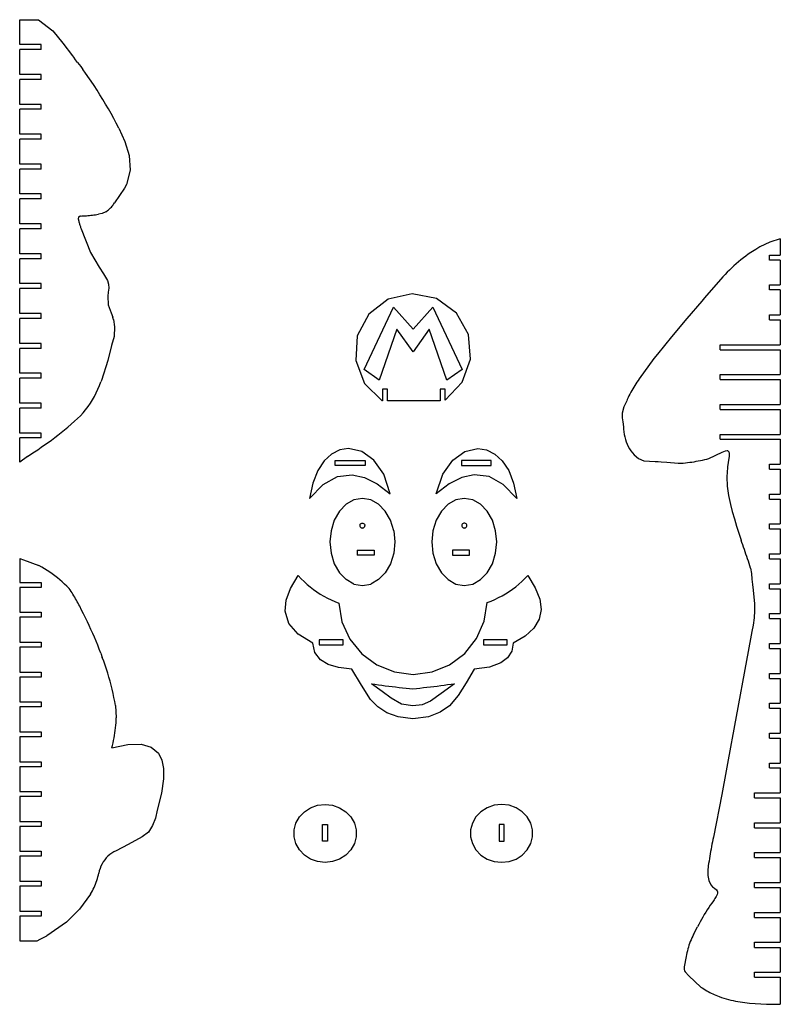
# Model space of a CAD drawing. Extents: x -170 to 170, y -270 to 270.
# Tile 7 of 31: x -122 to -65, y -154 to -80. Entities that reach past the tile are written whole.
import ezdxf

# ---------------------------------------------------------------- set-up
doc = ezdxf.new("R2010")
doc.units = 0
doc.header["$MEASUREMENT"] = 0
doc.layers.get('0').update_dxf_attribs({"linetype": 'CONTINUOUS'})

msp = doc.modelspace()

# ---------------------------------------------------------------- linework, layer by layer
for p, q in [((-122.346, -79.564), (-120.941, -79.564)), ((-122.346, -81.439), (-122.346, -79.564)), ((-120.941, -79.564), (-119.858, -80.413)), ((-119.858, -80.413), (-119.087, -81.322)), ((-120.725, -81.439), (-122.346, -81.439)), ((-120.725, -81.814), (-120.725, -81.439)), ((-119.087, -81.322), (-118.366, -82.274)), ((-122.346, -83.689), (-122.346, -81.814)), ((-120.725, -81.814), (-122.346, -81.814)), ((-118.366, -82.274), (-118.212, -82.479)), ((-117.981, -82.788), (-118.212, -82.479)), ((-117.981, -82.788), (-117.75, -83.097)), ((-120.725, -83.689), (-122.346, -83.689)), ((-120.725, -84.064), (-120.725, -83.689)), ((-117.75, -83.097), (-117.597, -83.304)), ((-117.444, -83.51), (-117.597, -83.304)), ((-117.208, -83.847), (-117.444, -83.51)), ((-120.725, -84.064), (-122.346, -84.064)), ((-122.346, -85.939), (-122.346, -84.064)), ((-116.976, -84.186), (-117.208, -83.847)), ((-116.748, -84.528), (-116.976, -84.186)), ((-116.524, -84.873), (-116.748, -84.528)), ((-116.305, -85.221), (-116.524, -84.873)), ((-116.089, -85.57), (-116.305, -85.221)), ((-120.725, -85.939), (-122.346, -85.939)), ((-120.725, -86.314), (-120.725, -85.939)), ((-115.878, -85.923), (-116.089, -85.57)), ((-115.67, -86.278), (-115.878, -85.923)), ((-122.346, -88.189), (-122.346, -86.314)), ((-120.725, -86.314), (-122.346, -86.314)), ((-115.467, -86.635), (-115.67, -86.278)), ((-115.269, -86.995), (-115.467, -86.635)), ((-115.074, -87.357), (-115.269, -86.995)), ((-114.883, -87.721), (-115.074, -87.357)), ((-120.725, -88.189), (-122.346, -88.189)), ((-120.725, -88.564), (-120.725, -88.189)), ((-114.883, -87.721), (-114.656, -88.229)), ((-114.656, -88.229), (-114.437, -88.739)), ((-122.346, -90.439), (-122.346, -88.564)), ((-120.725, -88.564), (-122.346, -88.564)), ((-114.437, -88.739), (-114.102, -89.797)), ((-120.725, -90.439), (-122.346, -90.439)), ((-120.725, -90.814), (-120.725, -90.439)), ((-114.102, -89.797), (-114.031, -90.903)), ((-122.346, -92.689), (-122.346, -90.814)), ((-120.725, -90.814), (-122.346, -90.814)), ((-114.031, -90.903), (-114.305, -91.977)), ((-114.451, -92.263), (-115.206, -93.365)), ((-114.305, -91.977), (-114.451, -92.263)), ((-120.725, -92.689), (-122.346, -92.689)), ((-120.725, -93.064), (-122.346, -93.064)), ((-122.346, -94.939), (-122.346, -93.064)), ((-120.725, -93.064), (-120.725, -92.689)), ((-115.25, -93.43), (-115.206, -93.365)), ((-116.125, -94.156), (-116.418, -94.219)), ((-115.852, -94.034), (-116.125, -94.156)), ((-115.852, -94.034), (-115.789, -93.988)), ((-115.789, -93.988), (-115.728, -93.94)), ((-115.728, -93.94), (-115.668, -93.89)), ((-115.668, -93.89), (-115.61, -93.839)), ((-115.61, -93.839), (-115.553, -93.785)), ((-115.553, -93.785), (-115.498, -93.73)), ((-115.498, -93.73), (-115.445, -93.673)), ((-115.445, -93.673), (-115.393, -93.614)), ((-115.393, -93.614), (-115.343, -93.554)), ((-115.343, -93.554), (-115.296, -93.493)), ((-115.296, -93.493), (-115.25, -93.43)), ((-117.936, -94.524), (-117.938, -94.553)), ((-117.938, -94.553), (-117.935, -94.581)), ((-117.93, -94.496), (-117.936, -94.524)), ((-117.935, -94.581), (-117.929, -94.609)), ((-117.92, -94.47), (-117.93, -94.496)), ((-117.929, -94.609), (-117.915, -94.67)), ((-117.907, -94.444), (-117.92, -94.47)), ((-117.915, -94.67), (-117.899, -94.73)), ((-117.89, -94.421), (-117.907, -94.444)), ((-117.899, -94.73), (-117.883, -94.79)), ((-117.87, -94.4), (-117.89, -94.421)), ((-117.883, -94.79), (-117.867, -94.85)), ((-117.848, -94.383), (-117.87, -94.4)), ((-117.867, -94.85), (-117.85, -94.91)), ((-117.823, -94.368), (-117.848, -94.383)), ((-117.797, -94.358), (-117.823, -94.368)), ((-117.769, -94.351), (-117.797, -94.358)), ((-117.769, -94.351), (-117.656, -94.345)), ((-117.656, -94.345), (-117.543, -94.339)), ((-117.543, -94.339), (-117.43, -94.332)), ((-117.43, -94.332), (-117.317, -94.324)), ((-117.317, -94.324), (-117.204, -94.314)), ((-117.204, -94.314), (-117.092, -94.304)), ((-117.092, -94.304), (-116.979, -94.292)), ((-116.979, -94.292), (-116.867, -94.28)), ((-116.867, -94.28), (-116.754, -94.266)), ((-116.754, -94.266), (-116.642, -94.251)), ((-116.642, -94.251), (-116.53, -94.236)), ((-116.53, -94.236), (-116.418, -94.219)), ((-120.725, -94.939), (-122.346, -94.939)), ((-122.346, -97.189), (-122.346, -95.314)), ((-120.725, -95.314), (-122.346, -95.314)), ((-120.725, -95.314), (-120.725, -94.939)), ((-117.85, -94.91), (-117.832, -94.97)), ((-117.832, -94.97), (-117.813, -95.029)), ((-117.813, -95.029), (-117.794, -95.089)), ((-117.794, -95.089), (-117.775, -95.148)), ((-117.775, -95.148), (-117.755, -95.207)), ((-117.755, -95.207), (-117.734, -95.265)), ((-117.734, -95.265), (-117.712, -95.324)), ((-117.712, -95.324), (-117.003, -97.1)), ((-65.864, -96.316), (-66.605, -96.663)), ((-65.072, -96.078), (-65.864, -96.316)), ((-65.072, -96.078), (-65.072, -97.288)), ((-117.003, -97.1), (-116.362, -98.202)), ((-67.291, -97.084), (-67.48, -97.22)), ((-66.927, -96.858), (-67.291, -97.084)), ((-66.605, -96.663), (-66.927, -96.858)), ((-120.725, -97.189), (-122.346, -97.189)), ((-122.346, -99.439), (-122.346, -97.564)), ((-120.725, -97.564), (-122.346, -97.564)), ((-120.725, -97.564), (-120.725, -97.189)), ((-68.212, -97.796), (-68.389, -97.948)), ((-68.033, -97.647), (-68.212, -97.796)), ((-67.851, -97.502), (-68.033, -97.647)), ((-67.667, -97.359), (-67.851, -97.502)), ((-67.48, -97.22), (-67.667, -97.359)), ((-65.875, -97.288), (-65.072, -97.288)), ((-65.875, -97.663), (-65.875, -97.288)), ((-65.072, -97.663), (-65.875, -97.663)), ((-65.072, -97.663), (-65.072, -99.538)), ((-116.362, -98.202), (-116.025, -98.69)), ((-69.068, -98.586), (-69.23, -98.753)), ((-68.902, -98.422), (-69.068, -98.586)), ((-68.734, -98.261), (-68.902, -98.422)), ((-68.562, -98.103), (-68.734, -98.261)), ((-68.389, -97.948), (-68.562, -98.103)), ((-116.025, -98.69), (-115.73, -99.204)), ((-115.73, -99.204), (-115.655, -99.491)), ((-69.39, -98.922), (-70.782, -100.52)), ((-69.23, -98.753), (-69.39, -98.922)), ((-120.725, -99.439), (-122.346, -99.439)), ((-120.725, -99.814), (-122.346, -99.814)), ((-122.346, -101.689), (-122.346, -99.814)), ((-120.725, -99.814), (-120.725, -99.439)), ((-115.677, -100.083), (-115.712, -100.378)), ((-115.645, -99.788), (-115.677, -100.083)), ((-115.655, -99.491), (-115.645, -99.788)), ((-65.875, -99.913), (-65.875, -99.538)), ((-65.875, -99.538), (-65.072, -99.538)), ((-65.072, -99.913), (-65.875, -99.913)), ((-65.072, -99.913), (-65.072, -101.788)), ((-115.712, -100.378), (-115.676, -101.026)), ((-94.59, -100.612), (-96.062, -101.741)), ((-92.782, -100.196), (-94.59, -100.612)), ((-90.964, -100.567), (-92.782, -100.196)), ((-89.464, -101.659), (-90.964, -100.567)), ((-70.976, -100.752), (-72.108, -102.076)), ((-70.782, -100.52), (-70.976, -100.752)), ((-115.676, -101.026), (-115.459, -101.641)), ((-96.417, -105.899), (-94.21, -101.204)), ((-94.21, -101.204), (-92.728, -102.858)), ((-92.728, -102.858), (-91.246, -101.204)), ((-91.246, -101.204), (-89.038, -105.899)), ((-120.725, -101.689), (-122.346, -101.689)), ((-120.725, -102.064), (-122.346, -102.064)), ((-122.346, -103.939), (-122.346, -102.064)), ((-120.725, -102.064), (-120.725, -101.689)), ((-115.459, -101.641), (-115.335, -101.969)), ((-115.33, -101.983), (-115.335, -101.969)), ((-115.325, -101.997), (-115.33, -101.983)), ((-115.321, -102.011), (-115.325, -101.997)), ((-115.317, -102.025), (-115.321, -102.011)), ((-115.313, -102.04), (-115.317, -102.025)), ((-115.309, -102.054), (-115.313, -102.04)), ((-115.306, -102.068), (-115.309, -102.054)), ((-115.303, -102.083), (-115.306, -102.068)), ((-115.3, -102.097), (-115.303, -102.083)), ((-115.297, -102.112), (-115.3, -102.097)), ((-115.294, -102.126), (-115.297, -102.112)), ((-115.292, -102.141), (-115.294, -102.126)), ((-115.292, -102.141), (-115.215, -102.705)), ((-96.062, -101.741), (-96.933, -103.38)), ((-88.553, -103.276), (-89.464, -101.659)), ((-72.108, -102.076), (-73.254, -103.438)), ((-65.875, -102.163), (-65.875, -101.788)), ((-65.875, -101.788), (-65.072, -101.788)), ((-65.875, -102.163), (-65.072, -102.163)), ((-65.072, -102.163), (-65.072, -104.038)), ((-115.215, -102.705), (-115.239, -103.415)), ((-93.939, -102.858), (-95.277, -106.717)), ((-92.728, -104.565), (-93.939, -102.858)), ((-91.517, -102.858), (-92.728, -104.565)), ((-90.178, -106.717), (-91.517, -102.858)), ((-115.239, -103.415), (-115.436, -104.098)), ((-96.933, -103.38), (-97.046, -105.232)), ((-88.394, -105.124), (-88.553, -103.276)), ((-73.254, -103.438), (-74.322, -104.758)), ((-120.725, -103.939), (-122.346, -103.939)), ((-120.725, -104.314), (-122.346, -104.314)), ((-122.346, -106.189), (-122.346, -104.314)), ((-120.725, -104.314), (-120.725, -103.939)), ((-115.436, -104.098), (-115.718, -105.229)), ((-69.608, -104.038), (-65.072, -104.038)), ((-69.608, -104.413), (-69.608, -104.038)), ((-69.608, -104.413), (-65.072, -104.413)), ((-65.072, -104.413), (-65.072, -106.288)), ((-115.718, -105.229), (-116.198, -106.733)), ((-97.046, -105.232), (-96.38, -106.963)), ((-89.017, -106.872), (-88.394, -105.124)), ((-74.588, -105.083), (-75.688, -106.61)), ((-74.322, -104.758), (-74.588, -105.083)), ((-95.277, -106.717), (-96.417, -105.899)), ((-89.038, -105.899), (-90.178, -106.717)), ((-120.725, -106.189), (-122.346, -106.189)), ((-122.346, -108.439), (-122.346, -106.564)), ((-120.725, -106.564), (-122.346, -106.564)), ((-120.725, -106.564), (-120.725, -106.189)), ((-116.198, -106.733), (-116.235, -106.83)), ((-75.777, -106.731), (-75.864, -106.853)), ((-75.688, -106.61), (-75.777, -106.731)), ((-69.608, -106.288), (-65.072, -106.288)), ((-69.608, -106.663), (-69.608, -106.288)), ((-69.608, -106.663), (-65.072, -106.663)), ((-65.072, -106.663), (-65.072, -108.538)), ((-116.576, -107.665), (-116.45, -107.392)), ((-116.45, -107.392), (-116.336, -107.113)), ((-116.336, -107.113), (-116.235, -106.83)), ((-96.38, -106.963), (-95.055, -108.263)), ((-94.658, -107.378), (-95.033, -107.378)), ((-95.033, -107.378), (-95.033, -108.263)), ((-94.658, -108.263), (-94.658, -107.378)), ((-90.309, -107.378), (-90.684, -107.378)), ((-90.684, -107.378), (-90.684, -108.263)), ((-90.309, -108.204), (-89.017, -106.872)), ((-90.309, -108.204), (-90.309, -107.378)), ((-76.26, -107.49), (-76.332, -107.622)), ((-76.186, -107.36), (-76.26, -107.49)), ((-76.109, -107.231), (-76.186, -107.36)), ((-76.03, -107.103), (-76.109, -107.231)), ((-75.948, -106.978), (-76.03, -107.103)), ((-75.864, -106.853), (-75.948, -106.978)), ((-117.025, -108.449), (-116.864, -108.194)), ((-116.864, -108.194), (-116.714, -107.933)), ((-116.714, -107.933), (-116.576, -107.665)), ((-76.592, -108.164), (-76.637, -108.256)), ((-76.531, -108.026), (-76.592, -108.164)), ((-76.467, -107.89), (-76.531, -108.026)), ((-76.401, -107.756), (-76.467, -107.89)), ((-76.332, -107.622), (-76.401, -107.756)), ((-120.725, -108.439), (-122.346, -108.439)), ((-122.346, -110.689), (-122.346, -108.814)), ((-120.725, -108.814), (-122.346, -108.814)), ((-120.725, -108.814), (-120.725, -108.439)), ((-117.573, -109.166), (-117.38, -108.935)), ((-117.38, -108.935), (-117.197, -108.696)), ((-117.197, -108.696), (-117.025, -108.449)), ((-95.033, -108.263), (-95.055, -108.263)), ((-90.684, -108.263), (-94.658, -108.263)), ((-76.848, -108.718), (-76.987, -109.206)), ((-76.637, -108.256), (-76.848, -108.718)), ((-69.608, -108.913), (-69.608, -108.538)), ((-69.608, -108.538), (-65.072, -108.538)), ((-69.608, -108.913), (-65.072, -108.913)), ((-65.072, -108.913), (-65.072, -110.788)), ((-118.211, -109.806), (-117.989, -109.602)), ((-117.989, -109.602), (-117.776, -109.389)), ((-117.776, -109.389), (-117.573, -109.166)), ((-76.987, -109.206), (-76.992, -109.371)), ((-76.992, -109.371), (-76.976, -109.54)), ((-76.976, -109.54), (-76.936, -109.838)), ((-119.217, -110.648), (-118.972, -110.453)), ((-118.972, -110.453), (-118.73, -110.256)), ((-118.211, -109.806), (-118.73, -110.256)), ((-76.936, -109.838), (-76.876, -110.214)), ((-76.876, -110.214), (-76.871, -110.407)), ((-76.871, -110.407), (-76.854, -110.6)), ((-120.725, -110.689), (-122.346, -110.689)), ((-120.725, -111.064), (-122.346, -111.064)), ((-122.346, -112.875), (-122.346, -111.064)), ((-120.725, -111.064), (-120.725, -110.689)), ((-119.962, -111.219), (-119.712, -111.031)), ((-119.712, -111.031), (-119.463, -110.841)), ((-119.463, -110.841), (-119.217, -110.648)), ((-76.854, -110.6), (-76.826, -110.791)), ((-76.826, -110.791), (-76.786, -110.98)), ((-76.786, -110.98), (-76.735, -111.166)), ((-76.735, -111.166), (-76.673, -111.349)), ((-69.608, -111.163), (-69.608, -110.788)), ((-69.608, -110.788), (-65.072, -110.788)), ((-69.608, -111.163), (-65.072, -111.163)), ((-65.072, -111.163), (-65.072, -113.038)), ((-121.241, -112.118), (-120.982, -111.943)), ((-120.982, -111.943), (-120.724, -111.766)), ((-120.724, -111.766), (-120.468, -111.586)), ((-120.468, -111.586), (-120.214, -111.404)), ((-120.214, -111.404), (-119.962, -111.219)), ((-97.578, -111.865), (-98.232, -111.967)), ((-96.594, -112.082), (-97.578, -111.865)), ((-88.833, -112.082), (-87.849, -111.865)), ((-87.849, -111.865), (-87.195, -111.967)), ((-76.673, -111.349), (-76.601, -111.528)), ((-76.601, -111.528), (-76.517, -111.702)), ((-76.517, -111.702), (-76.424, -111.871)), ((-76.424, -111.871), (-76.32, -112.034)), ((-121.766, -112.459), (-122.346, -112.875)), ((-121.766, -112.459), (-121.503, -112.29)), ((-121.503, -112.29), (-121.241, -112.118)), ((-98.855, -112.274), (-99.42, -112.787)), ((-98.232, -111.967), (-98.855, -112.274)), ((-95.685, -112.732), (-96.594, -112.082)), ((-89.742, -112.732), (-88.833, -112.082)), ((-87.195, -111.967), (-86.572, -112.274)), ((-86.572, -112.274), (-86.007, -112.787)), ((-76.32, -112.034), (-76.207, -112.191)), ((-76.207, -112.191), (-76.085, -112.341)), ((-76.085, -112.341), (-75.749, -112.613)), ((-75.749, -112.613), (-75.348, -112.774)), ((-70.924, -112.725), (-70.764, -112.69)), ((-70.764, -112.69), (-70.605, -112.653)), ((-70.605, -112.653), (-70.446, -112.614)), ((-70.446, -112.614), (-69.446, -112.125)), ((-69.446, -112.125), (-69.189, -112.018)), ((-69.189, -112.018), (-69.084, -112.002)), ((-69.084, -112.002), (-69.052, -112.008)), ((-69.052, -112.008), (-69.021, -112.023)), ((-69.021, -112.023), (-68.995, -112.047)), ((-68.995, -112.047), (-68.959, -112.107)), ((-68.952, -112.659), (-68.962, -112.711)), ((-68.959, -112.107), (-68.931, -112.226)), ((-68.925, -112.382), (-68.952, -112.659)), ((-68.931, -112.226), (-68.925, -112.382)), ((-99.42, -112.787), (-99.902, -113.513)), ((-98.58, -112.763), (-96.338, -112.763)), ((-98.58, -113.138), (-98.58, -112.763)), ((-96.338, -113.138), (-98.58, -113.138)), ((-96.338, -112.763), (-96.338, -113.138)), ((-94.937, -113.8), (-95.685, -112.732)), ((-90.49, -113.8), (-89.742, -112.732)), ((-89.089, -112.763), (-89.089, -113.138)), ((-86.847, -112.763), (-89.089, -112.763)), ((-89.089, -113.138), (-86.847, -113.138)), ((-86.847, -113.138), (-86.847, -112.763)), ((-86.007, -112.787), (-85.525, -113.513)), ((-75.348, -112.774), (-74.507, -112.829)), ((-74.507, -112.829), (-74.271, -112.836)), ((-74.271, -112.836), (-74.052, -112.848)), ((-74.052, -112.848), (-73.62, -112.886)), ((-73.62, -112.886), (-72.758, -112.97)), ((-72.758, -112.97), (-72.377, -112.956)), ((-72.377, -112.956), (-72.215, -112.938)), ((-72.215, -112.938), (-72.052, -112.918)), ((-72.052, -112.918), (-71.89, -112.896)), ((-71.89, -112.896), (-71.728, -112.872)), ((-71.728, -112.872), (-71.567, -112.847)), ((-71.567, -112.847), (-71.406, -112.819)), ((-71.406, -112.819), (-71.245, -112.79)), ((-71.245, -112.79), (-71.084, -112.758)), ((-71.084, -112.758), (-70.924, -112.725)), ((-69.057, -113.287), (-69.089, -113.988)), ((-69.049, -113.235), (-69.057, -113.287)), ((-69.042, -113.182), (-69.049, -113.235)), ((-69.034, -113.13), (-69.042, -113.182)), ((-69.026, -113.077), (-69.034, -113.13)), ((-69.018, -113.025), (-69.026, -113.077)), ((-69.009, -112.973), (-69.018, -113.025)), ((-69, -112.92), (-69.009, -112.973)), ((-68.991, -112.868), (-69, -112.92)), ((-68.982, -112.816), (-68.991, -112.868)), ((-68.972, -112.763), (-68.982, -112.816)), ((-68.962, -112.711), (-68.972, -112.763)), ((-65.875, -113.038), (-65.072, -113.038)), ((-65.875, -113.413), (-65.875, -113.038)), ((-65.875, -113.413), (-65.072, -113.413)), ((-65.072, -113.413), (-65.072, -115.288)), ((-99.902, -113.513), (-100.276, -114.455)), ((-99.496, -114.569), (-98.424, -113.971)), ((-98.424, -113.971), (-97.299, -113.826)), ((-97.299, -113.826), (-96.378, -114.029)), ((-96.378, -114.029), (-95.424, -114.511)), ((-94.438, -115.272), (-94.937, -113.8)), ((-90.989, -115.272), (-90.49, -113.8)), ((-89.049, -114.029), (-90.003, -114.511)), ((-88.128, -113.826), (-89.049, -114.029)), ((-87.003, -113.971), (-88.128, -113.826)), ((-85.931, -114.569), (-87.003, -113.971)), ((-85.525, -113.513), (-85.151, -114.455)), ((-69.089, -113.988), (-69.078, -114.689)), ((-100.276, -114.455), (-100.515, -115.618)), ((-100.515, -115.618), (-99.496, -114.569)), ((-95.424, -114.511), (-94.438, -115.272)), ((-90.003, -114.511), (-90.989, -115.272)), ((-84.913, -115.618), (-85.931, -114.569)), ((-85.151, -114.455), (-84.913, -115.618)), ((-69.078, -114.689), (-68.981, -115.383)), ((-96.544, -115.618), (-97.176, -115.73)), ((-95.911, -115.73), (-96.544, -115.618)), ((-88.866, -115.618), (-89.498, -115.73)), ((-88.233, -115.73), (-88.866, -115.618)), ((-68.981, -115.383), (-68.825, -116.066)), ((-65.875, -115.663), (-65.875, -115.288)), ((-65.875, -115.288), (-65.072, -115.288)), ((-65.875, -115.663), (-65.072, -115.663)), ((-65.072, -115.663), (-65.072, -117.538)), ((-97.765, -116.057), (-98.271, -116.578)), ((-97.176, -115.73), (-97.765, -116.057)), ((-95.322, -116.057), (-95.911, -115.73)), ((-94.816, -116.578), (-95.322, -116.057)), ((-90.087, -116.057), (-90.593, -116.578)), ((-89.498, -115.73), (-90.087, -116.057)), ((-87.644, -116.057), (-88.233, -115.73)), ((-87.138, -116.578), (-87.644, -116.057)), ((-68.825, -116.066), (-68.685, -116.606)), ((-98.271, -116.578), (-98.659, -117.256)), ((-94.428, -117.256), (-94.816, -116.578)), ((-90.593, -116.578), (-90.981, -117.256)), ((-86.75, -117.256), (-87.138, -116.578)), ((-68.685, -116.606), (-68.53, -117.148)), ((-68.53, -117.148), (-68.37, -117.696)), ((-98.659, -117.256), (-98.903, -118.047)), ((-96.724, -117.609), (-96.731, -117.657)), ((-96.731, -117.657), (-96.724, -117.706)), ((-96.724, -117.609), (-96.706, -117.564)), ((-96.724, -117.706), (-96.706, -117.751)), ((-96.676, -117.525), (-96.706, -117.564)), ((-96.676, -117.79), (-96.706, -117.751)), ((-96.676, -117.525), (-96.637, -117.495)), ((-96.676, -117.79), (-96.637, -117.819)), ((-96.637, -117.495), (-96.592, -117.476)), ((-96.637, -117.819), (-96.592, -117.838)), ((-96.592, -117.476), (-96.544, -117.47)), ((-96.592, -117.838), (-96.544, -117.844)), ((-96.544, -117.47), (-96.495, -117.476)), ((-96.544, -117.844), (-96.495, -117.838)), ((-96.495, -117.476), (-96.45, -117.495)), ((-96.495, -117.838), (-96.45, -117.819)), ((-96.45, -117.495), (-96.411, -117.525)), ((-96.411, -117.79), (-96.45, -117.819)), ((-96.411, -117.525), (-96.381, -117.564)), ((-96.411, -117.79), (-96.381, -117.751)), ((-96.381, -117.564), (-96.363, -117.609)), ((-96.381, -117.751), (-96.363, -117.706)), ((-96.356, -117.657), (-96.363, -117.609)), ((-96.356, -117.657), (-96.363, -117.706)), ((-94.184, -118.047), (-94.428, -117.256)), ((-90.981, -117.256), (-91.225, -118.047)), ((-89.047, -117.609), (-89.053, -117.657)), ((-89.053, -117.657), (-89.047, -117.706)), ((-89.028, -117.564), (-89.047, -117.609)), ((-89.047, -117.706), (-89.028, -117.751)), ((-88.998, -117.525), (-89.028, -117.564)), ((-89.028, -117.751), (-88.998, -117.79)), ((-88.959, -117.495), (-88.998, -117.525)), ((-88.998, -117.79), (-88.959, -117.819)), ((-88.914, -117.476), (-88.959, -117.495)), ((-88.959, -117.819), (-88.914, -117.838)), ((-88.866, -117.47), (-88.914, -117.476)), ((-88.914, -117.838), (-88.866, -117.844)), ((-88.817, -117.476), (-88.866, -117.47)), ((-88.866, -117.844), (-88.817, -117.838)), ((-88.772, -117.495), (-88.817, -117.476)), ((-88.817, -117.838), (-88.772, -117.819)), ((-88.733, -117.525), (-88.772, -117.495)), ((-88.772, -117.819), (-88.733, -117.79)), ((-88.703, -117.564), (-88.733, -117.525)), ((-88.733, -117.79), (-88.703, -117.751)), ((-88.685, -117.609), (-88.703, -117.564)), ((-88.703, -117.751), (-88.685, -117.706)), ((-88.678, -117.657), (-88.685, -117.609)), ((-88.685, -117.706), (-88.678, -117.657)), ((-86.506, -118.047), (-86.75, -117.256)), ((-68.37, -117.696), (-68.202, -118.221)), ((-65.875, -117.913), (-65.875, -117.538)), ((-65.875, -117.538), (-65.072, -117.538)), ((-98.903, -118.047), (-98.986, -118.895)), ((-94.184, -118.047), (-94.101, -118.895)), ((-91.225, -118.047), (-91.308, -118.895)), ((-86.423, -118.895), (-86.506, -118.047)), ((-68.202, -118.221), (-68.021, -118.752)), ((-65.875, -117.913), (-65.072, -117.913)), ((-65.072, -117.913), (-65.072, -119.788)), ((-98.986, -118.895), (-98.903, -119.743)), ((-94.101, -118.895), (-94.184, -119.743)), ((-91.308, -118.895), (-91.225, -119.743)), ((-86.506, -119.743), (-86.423, -118.895)), ((-67.96, -118.927), (-68.021, -118.752)), ((-67.898, -119.102), (-67.96, -118.927)), ((-67.837, -119.277), (-67.898, -119.102)), ((-67.777, -119.452), (-67.837, -119.277)), ((-98.903, -119.743), (-98.659, -120.533)), ((-96.938, -119.513), (-96.938, -119.888)), ((-96.938, -119.513), (-95.654, -119.513)), ((-95.654, -119.888), (-96.938, -119.888)), ((-95.654, -119.513), (-95.654, -119.888)), ((-94.184, -119.743), (-94.428, -120.533)), ((-91.225, -119.743), (-90.981, -120.533)), ((-88.471, -119.513), (-89.755, -119.513)), ((-89.755, -119.513), (-89.755, -119.888)), ((-89.755, -119.888), (-88.471, -119.888)), ((-88.471, -119.888), (-88.471, -119.513)), ((-86.75, -120.533), (-86.506, -119.743)), ((-67.717, -119.627), (-67.777, -119.452)), ((-67.657, -119.802), (-67.717, -119.627)), ((-67.597, -119.978), (-67.657, -119.802)), ((-67.538, -120.153), (-67.597, -119.978)), ((-65.875, -119.788), (-65.072, -119.788)), ((-65.875, -120.163), (-65.875, -119.788)), ((-122.346, -120.149), (-122.047, -120.23)), ((-122.346, -120.149), (-122.346, -121.939)), ((-122.047, -120.23), (-120.9, -120.664)), ((-120.691, -120.781), (-120.9, -120.664)), ((-120.486, -120.904), (-120.691, -120.781)), ((-98.659, -120.533), (-98.271, -121.212)), ((-94.428, -120.533), (-94.816, -121.212)), ((-90.981, -120.533), (-90.593, -121.212)), ((-87.138, -121.212), (-86.75, -120.533)), ((-67.479, -120.329), (-67.538, -120.153)), ((-67.421, -120.505), (-67.479, -120.329)), ((-67.362, -120.681), (-67.421, -120.505)), ((-67.305, -120.857), (-67.362, -120.681)), ((-65.875, -120.163), (-65.072, -120.163)), ((-65.072, -120.163), (-65.072, -122.038)), ((-120.284, -121.032), (-120.486, -120.904)), ((-120.086, -121.164), (-120.284, -121.032)), ((-119.89, -121.302), (-120.086, -121.164)), ((-119.699, -121.445), (-119.89, -121.302)), ((-119.511, -121.592), (-119.699, -121.445)), ((-119.326, -121.744), (-119.511, -121.592)), ((-101.958, -122.394), (-101.367, -121.43)), ((-101.367, -121.43), (-101.156, -121.657)), ((-97.765, -121.732), (-98.271, -121.212)), ((-94.816, -121.212), (-95.322, -121.732)), ((-90.593, -121.212), (-90.087, -121.732)), ((-87.644, -121.732), (-87.138, -121.212)), ((-84.307, -121.651), (-84.093, -121.43)), ((-84.093, -121.43), (-83.523, -122.352)), ((-67.305, -120.857), (-67.24, -121.269)), ((-67.24, -121.269), (-67.207, -121.684)), ((-122.346, -121.939), (-120.725, -121.939)), ((-120.725, -122.314), (-122.346, -122.314)), ((-122.346, -122.314), (-122.346, -124.189)), ((-120.725, -121.939), (-120.725, -122.314)), ((-119.146, -121.901), (-119.326, -121.744)), ((-118.97, -122.062), (-119.146, -121.901)), ((-118.797, -122.228), (-118.97, -122.062)), ((-118.63, -122.398), (-118.797, -122.228)), ((-101.156, -121.657), (-100.935, -121.875)), ((-100.935, -121.875), (-100.706, -122.084)), ((-100.706, -122.084), (-100.469, -122.283)), ((-100.469, -122.283), (-100.223, -122.473)), ((-97.176, -122.06), (-97.765, -121.732)), ((-97.176, -122.06), (-96.544, -122.171)), ((-96.544, -122.171), (-95.911, -122.06)), ((-95.322, -121.732), (-95.911, -122.06)), ((-90.087, -121.732), (-89.498, -122.06)), ((-89.498, -122.06), (-88.866, -122.171)), ((-88.866, -122.171), (-88.233, -122.06)), ((-88.233, -122.06), (-87.644, -121.732)), ((-85.245, -122.447), (-84.999, -122.262)), ((-84.999, -122.262), (-84.76, -122.067)), ((-84.76, -122.067), (-84.53, -121.864)), ((-84.53, -121.864), (-84.307, -121.651)), ((-67.207, -121.684), (-67.166, -122.099)), ((-67.166, -122.099), (-67.109, -122.512)), ((-65.875, -122.038), (-65.072, -122.038)), ((-65.875, -122.413), (-65.875, -122.038)), ((-118.554, -122.504), (-118.63, -122.398)), ((-118.48, -122.611), (-118.554, -122.504)), ((-118.407, -122.72), (-118.48, -122.611)), ((-118.337, -122.829), (-118.407, -122.72)), ((-118.267, -122.939), (-118.337, -122.829)), ((-118.2, -123.051), (-118.267, -122.939)), ((-118.134, -123.163), (-118.2, -123.051)), ((-102.291, -123.283), (-101.958, -122.394)), ((-100.223, -122.473), (-99.97, -122.652)), ((-99.97, -122.652), (-99.71, -122.821)), ((-99.71, -122.821), (-99.443, -122.979)), ((-99.443, -122.979), (-99.169, -123.125)), ((-86.295, -123.086), (-86.023, -122.942)), ((-86.023, -122.942), (-85.757, -122.787)), ((-85.757, -122.787), (-85.498, -122.622)), ((-85.498, -122.622), (-85.245, -122.447)), ((-83.523, -122.352), (-83.189, -123.205)), ((-67.109, -122.512), (-67.016, -123.54)), ((-65.875, -122.413), (-65.072, -122.413)), ((-65.072, -122.413), (-65.072, -124.288)), ((-118.069, -123.277), (-118.134, -123.163)), ((-118.007, -123.391), (-118.069, -123.277)), ((-117.945, -123.506), (-118.007, -123.391)), ((-117.886, -123.622), (-117.945, -123.506)), ((-117.829, -123.739), (-117.886, -123.622)), ((-117.68, -124.026), (-117.829, -123.739)), ((-102.365, -124.097), (-102.291, -123.283)), ((-99.169, -123.125), (-98.89, -123.261)), ((-98.89, -123.261), (-98.606, -123.384)), ((-98.606, -123.384), (-98.317, -123.496)), ((-98.317, -123.496), (-98.078, -124.902)), ((-87.37, -124.861), (-87.142, -123.453)), ((-87.142, -123.453), (-86.855, -123.342)), ((-86.855, -123.342), (-86.573, -123.22)), ((-86.573, -123.22), (-86.295, -123.086)), ((-83.189, -123.205), (-83.091, -123.99)), ((-67.016, -123.54), (-67.008, -124.085)), ((-122.346, -124.189), (-120.725, -124.189)), ((-120.725, -124.189), (-120.725, -124.564)), ((-117.534, -124.314), (-117.68, -124.026)), ((-117.391, -124.604), (-117.534, -124.314)), ((-102.085, -125.024), (-102.365, -124.097)), ((-83.091, -123.99), (-83.228, -124.707)), ((-67.008, -124.085), (-67.045, -124.603)), ((-65.875, -124.288), (-65.072, -124.288)), ((-65.875, -124.663), (-65.875, -124.288)), ((-122.346, -124.564), (-122.346, -126.439)), ((-120.725, -124.564), (-122.346, -124.564)), ((-117.251, -124.895), (-117.391, -124.604)), ((-117.114, -125.187), (-117.251, -124.895)), ((-116.979, -125.481), (-117.114, -125.187)), ((-101.386, -125.829), (-102.085, -125.024)), ((-98.078, -124.902), (-97.491, -126.202)), ((-87.946, -126.165), (-87.37, -124.861)), ((-83.228, -124.707), (-83.624, -125.384)), ((-67.124, -125.155), (-67.204, -125.627)), ((-67.045, -124.603), (-67.124, -125.155)), ((-65.875, -124.663), (-65.072, -124.663)), ((-65.072, -124.663), (-65.072, -126.538)), ((-116.848, -125.776), (-116.979, -125.481)), ((-116.719, -126.072), (-116.848, -125.776)), ((-100.268, -126.513), (-101.386, -125.829)), ((-84.279, -125.986), (-85.192, -126.513)), ((-83.624, -125.384), (-84.279, -125.986)), ((-67.204, -125.627), (-67.306, -126.185)), ((-122.346, -126.439), (-120.725, -126.439)), ((-120.725, -126.439), (-120.725, -126.814)), ((-116.593, -126.369), (-116.719, -126.072)), ((-116.47, -126.668), (-116.593, -126.369)), ((-116.35, -126.968), (-116.47, -126.668)), ((-100.122, -127.217), (-100.268, -126.513)), ((-99.786, -126.263), (-99.786, -126.638)), ((-97.987, -126.263), (-99.786, -126.263)), ((-99.786, -126.638), (-97.987, -126.638)), ((-97.987, -126.638), (-97.987, -126.263)), ((-97.491, -126.202), (-96.595, -127.311)), ((-88.834, -127.281), (-87.946, -126.165)), ((-87.43, -126.263), (-87.43, -126.638)), ((-85.631, -126.263), (-87.43, -126.263)), ((-87.43, -126.638), (-85.631, -126.638)), ((-85.631, -126.638), (-85.631, -126.263)), ((-85.192, -126.513), (-85.299, -127.12)), ((-67.306, -126.185), (-68.698, -133.679)), ((-65.875, -126.538), (-65.072, -126.538)), ((-65.875, -126.913), (-65.875, -126.538)), ((-122.346, -126.814), (-122.346, -128.689)), ((-120.725, -126.814), (-122.346, -126.814)), ((-116.234, -127.269), (-116.35, -126.968)), ((-116.234, -127.269), (-116.124, -127.584)), ((-99.695, -127.769), (-100.122, -127.217)), ((-96.595, -127.311), (-95.448, -128.157)), ((-89.975, -128.136), (-88.834, -127.281)), ((-85.299, -127.12), (-85.606, -127.618)), ((-65.875, -126.913), (-65.072, -126.913)), ((-65.072, -126.913), (-65.072, -128.786)), ((-116.016, -127.879), (-116.124, -127.584)), ((-115.912, -128.176), (-116.016, -127.879)), ((-115.813, -128.474), (-115.912, -128.176)), ((-99.114, -128.117), (-99.695, -127.769)), ((-98.331, -128.355), (-99.114, -128.117)), ((-95.448, -128.157), (-94.123, -128.685)), ((-91.295, -128.674), (-89.975, -128.136)), ((-86.116, -128.006), (-86.975, -128.321)), ((-85.606, -127.618), (-86.116, -128.006)), ((-122.346, -128.689), (-120.725, -128.689)), ((-120.725, -128.689), (-120.725, -129.064)), ((-115.718, -128.774), (-115.813, -128.474)), ((-115.629, -129.075), (-115.718, -128.774)), ((-97.346, -128.483), (-98.331, -128.355)), ((-96.619, -129.688), (-97.346, -128.483)), ((-94.123, -128.685), (-92.708, -128.862)), ((-92.708, -128.862), (-91.295, -128.674)), ((-88.114, -128.483), (-88.738, -129.512)), ((-86.975, -128.321), (-88.114, -128.483)), ((-65.875, -128.786), (-65.072, -128.786)), ((-65.875, -129.163), (-65.875, -128.786)), ((-120.725, -129.064), (-122.346, -129.064)), ((-122.346, -129.064), (-122.346, -130.939)), ((-115.544, -129.378), (-115.629, -129.075)), ((-115.463, -129.682), (-115.544, -129.378)), ((-115.388, -129.987), (-115.463, -129.682)), ((-95.918, -130.75), (-96.619, -129.688)), ((-95.045, -130.157), (-95.859, -129.564)), ((-95.859, -129.564), (-95.599, -129.604)), ((-95.599, -129.604), (-95.339, -129.642)), ((-95.339, -129.642), (-95.079, -129.679)), ((-95.079, -129.679), (-94.819, -129.715)), ((-94.819, -129.715), (-94.558, -129.749)), ((-94.558, -129.749), (-94.298, -129.781)), ((-91.164, -129.774), (-90.903, -129.742)), ((-90.903, -129.742), (-90.642, -129.708)), ((-90.642, -129.708), (-90.382, -129.674)), ((-89.602, -129.564), (-90.607, -130.305)), ((-90.382, -129.674), (-90.122, -129.638)), ((-90.122, -129.638), (-89.862, -129.602)), ((-89.862, -129.602), (-89.602, -129.564)), ((-88.738, -129.512), (-89.32, -130.449)), ((-65.875, -129.163), (-65.072, -129.163)), ((-65.072, -129.163), (-65.072, -131.038)), ((-115.317, -130.294), (-115.388, -129.987)), ((-115.251, -130.601), (-115.317, -130.294)), ((-94.381, -130.661), (-95.045, -130.157)), ((-94.298, -129.781), (-94.037, -129.812)), ((-94.037, -129.812), (-93.776, -129.841)), ((-93.776, -129.841), (-93.515, -129.869)), ((-93.515, -129.869), (-93.253, -129.896)), ((-93.253, -129.896), (-92.992, -129.921)), ((-92.992, -129.921), (-92.73, -129.944)), ((-92.73, -129.944), (-92.469, -129.919)), ((-92.469, -129.919), (-92.207, -129.892)), ((-92.207, -129.892), (-91.946, -129.864)), ((-91.946, -129.864), (-91.685, -129.835)), ((-91.685, -129.835), (-91.424, -129.805)), ((-91.424, -129.805), (-91.164, -129.774)), ((-90.607, -130.305), (-91.412, -130.882)), ((-89.32, -130.449), (-89.994, -131.238)), ((-122.346, -130.939), (-120.725, -130.939)), ((-120.725, -130.939), (-120.725, -131.314)), ((-115.189, -130.909), (-115.251, -130.601)), ((-115.133, -131.219), (-115.189, -130.909)), ((-115.133, -131.219), (-115.076, -132.128)), ((-95.383, -131.312), (-95.918, -130.75)), ((-93.605, -131.102), (-94.381, -130.661)), ((-92.73, -131.24), (-93.605, -131.102)), ((-92.028, -131.16), (-92.73, -131.24)), ((-91.412, -130.882), (-92.028, -131.16)), ((-65.875, -131.038), (-65.072, -131.038)), ((-65.875, -131.413), (-65.875, -131.038)), ((-122.346, -131.314), (-122.346, -133.189)), ((-120.725, -131.314), (-122.346, -131.314)), ((-94.712, -131.758), (-95.383, -131.312)), ((-93.847, -132.067), (-94.712, -131.758)), ((-90.677, -131.721), (-91.567, -132.056)), ((-89.994, -131.238), (-90.677, -131.721)), ((-65.875, -131.413), (-65.072, -131.413)), ((-65.072, -131.413), (-65.072, -133.288)), ((-115.123, -132.892), (-115.106, -132.701)), ((-115.106, -132.701), (-115.092, -132.51)), ((-115.092, -132.51), (-115.082, -132.319)), ((-115.082, -132.319), (-115.076, -132.128)), ((-92.73, -132.215), (-93.847, -132.067)), ((-91.567, -132.056), (-92.73, -132.215)), ((-122.346, -133.189), (-120.725, -133.189)), ((-120.725, -133.189), (-120.725, -133.564)), ((-115.233, -133.649), (-115.2, -133.46)), ((-115.2, -133.46), (-115.17, -133.271)), ((-115.17, -133.271), (-115.145, -133.082)), ((-115.145, -133.082), (-115.123, -132.892)), ((-65.875, -133.288), (-65.072, -133.288)), ((-65.875, -133.663), (-65.875, -133.288)), ((-122.346, -133.564), (-122.346, -135.439)), ((-120.725, -133.564), (-122.346, -133.564)), ((-115.404, -134.394), (-114.191, -134.134)), ((-115.356, -134.209), (-115.311, -134.023)), ((-115.311, -134.023), (-115.27, -133.836)), ((-115.27, -133.836), (-115.233, -133.649)), ((-114.191, -134.134), (-113.203, -134.116)), ((-113.203, -134.116), (-112.439, -134.34)), ((-68.776, -134.077), (-69.486, -137.9)), ((-68.698, -133.679), (-68.776, -134.077)), ((-65.875, -133.663), (-65.072, -133.663)), ((-65.072, -133.663), (-65.072, -135.538)), ((-115.404, -134.394), (-115.356, -134.209)), ((-112.439, -134.34), (-111.9, -134.807)), ((-111.9, -134.807), (-111.644, -135.313)), ((-122.346, -135.439), (-120.725, -135.439)), ((-120.725, -135.439), (-120.725, -135.814)), ((-111.644, -135.313), (-111.514, -135.954)), ((-65.875, -135.538), (-65.072, -135.538)), ((-65.875, -135.913), (-65.875, -135.538)), ((-122.346, -135.814), (-122.346, -137.689)), ((-120.725, -135.814), (-122.346, -135.814)), ((-111.514, -135.954), (-111.508, -136.731)), ((-65.875, -135.913), (-65.072, -135.913)), ((-65.072, -135.913), (-65.072, -137.788)), ((-111.508, -136.731), (-111.663, -137.819)), ((-122.346, -137.689), (-120.725, -137.689)), ((-120.725, -137.689), (-120.725, -138.064)), ((-111.663, -137.819), (-111.991, -139.095)), ((-69.486, -137.9), (-70.114, -141.121)), ((-67.019, -137.788), (-65.072, -137.788)), ((-67.019, -138.163), (-67.019, -137.788)), ((-122.346, -138.064), (-122.346, -139.939)), ((-120.725, -138.064), (-122.346, -138.064)), ((-67.019, -138.163), (-65.072, -138.163)), ((-65.072, -138.163), (-65.072, -140.038)), ((-111.991, -139.095), (-112.117, -139.681)), ((-101.282, -139.603), (-100.906, -139.21)), ((-100.906, -139.21), (-100.439, -138.911)), ((-100.439, -138.911), (-99.909, -138.725)), ((-99.909, -138.725), (-99.346, -138.662)), ((-99.346, -138.662), (-98.783, -138.725)), ((-98.783, -138.725), (-98.253, -138.911)), ((-98.253, -138.911), (-97.786, -139.21)), ((-97.786, -139.21), (-97.41, -139.603)), ((-87.619, -139.21), (-87.995, -139.603)), ((-87.153, -138.911), (-87.619, -139.21)), ((-86.622, -138.725), (-87.153, -138.911)), ((-86.059, -138.662), (-86.622, -138.725)), ((-85.496, -138.725), (-86.059, -138.662)), ((-84.966, -138.911), (-85.496, -138.725)), ((-84.499, -139.21), (-84.966, -138.911)), ((-84.123, -139.603), (-84.499, -139.21)), ((-122.346, -139.939), (-120.725, -139.939)), ((-120.725, -139.939), (-120.725, -140.314)), ((-112.117, -139.681), (-112.345, -140.234)), ((-101.681, -140.577), (-101.545, -140.068)), ((-101.545, -140.068), (-101.282, -139.603)), ((-97.41, -139.603), (-97.147, -140.068)), ((-97.147, -140.068), (-97.011, -140.577)), ((-88.259, -140.067), (-88.394, -140.577)), ((-87.995, -139.603), (-88.259, -140.067)), ((-83.86, -140.067), (-84.123, -139.603)), ((-83.724, -140.577), (-83.86, -140.067)), ((-67.019, -140.038), (-65.072, -140.038)), ((-67.019, -140.413), (-67.019, -140.038)), ((-122.346, -140.314), (-122.346, -142.189)), ((-120.725, -140.314), (-122.346, -140.314)), ((-112.635, -140.746), (-113.123, -141.096)), ((-112.345, -140.234), (-112.635, -140.746)), ((-101.681, -141.102), (-101.681, -140.577)), ((-99.533, -141.415), (-99.533, -140.173)), ((-99.533, -140.173), (-99.158, -140.173)), ((-99.158, -140.173), (-99.158, -141.415)), ((-97.011, -140.577), (-97.011, -141.102)), ((-88.394, -140.577), (-88.394, -141.102)), ((-86.247, -140.173), (-86.247, -141.415)), ((-85.872, -140.173), (-86.247, -140.173)), ((-85.872, -141.415), (-85.872, -140.173)), ((-83.724, -141.102), (-83.724, -140.577)), ((-67.019, -140.413), (-65.072, -140.413)), ((-65.072, -140.413), (-65.072, -142.288)), ((-113.123, -141.096), (-114.174, -141.676)), ((-101.545, -141.612), (-101.681, -141.102)), ((-101.282, -142.077), (-101.545, -141.612)), ((-99.158, -141.415), (-99.533, -141.415)), ((-97.147, -141.612), (-97.41, -142.077)), ((-97.011, -141.102), (-97.147, -141.612)), ((-88.394, -141.102), (-88.259, -141.612)), ((-88.259, -141.612), (-87.995, -142.077)), ((-86.247, -141.415), (-85.872, -141.415)), ((-84.123, -142.077), (-83.86, -141.612)), ((-83.86, -141.612), (-83.724, -141.102)), ((-70.186, -141.479), (-70.221, -141.658)), ((-70.15, -141.3), (-70.186, -141.479)), ((-70.114, -141.121), (-70.15, -141.3)), ((-122.346, -142.189), (-120.725, -142.189)), ((-120.725, -142.189), (-120.725, -142.564)), ((-115.411, -142.33), (-115.559, -142.438)), ((-115.254, -142.234), (-115.411, -142.33)), ((-115.089, -142.151), (-115.254, -142.234)), ((-114.174, -141.676), (-115.089, -142.151)), ((-100.906, -142.47), (-101.282, -142.077)), ((-97.41, -142.077), (-97.786, -142.47)), ((-87.995, -142.077), (-87.619, -142.47)), ((-84.499, -142.47), (-84.123, -142.077)), ((-70.321, -142.197), (-70.352, -142.378)), ((-70.288, -142.018), (-70.321, -142.197)), ((-70.255, -141.838), (-70.288, -142.018)), ((-70.221, -141.658), (-70.255, -141.838)), ((-67.019, -142.288), (-65.072, -142.288)), ((-67.019, -142.663), (-67.019, -142.288)), ((-120.725, -142.564), (-122.346, -142.564)), ((-122.346, -142.564), (-122.346, -144.439)), ((-116.053, -142.979), (-116.147, -143.137)), ((-115.947, -142.829), (-116.053, -142.979)), ((-115.828, -142.689), (-115.947, -142.829)), ((-115.699, -142.558), (-115.828, -142.689)), ((-115.559, -142.438), (-115.699, -142.558)), ((-100.439, -142.768), (-100.906, -142.47)), ((-99.909, -142.954), (-100.439, -142.768)), ((-99.346, -143.018), (-99.909, -142.954)), ((-98.783, -142.954), (-99.346, -143.018)), ((-98.253, -142.768), (-98.783, -142.954)), ((-97.786, -142.47), (-98.253, -142.768)), ((-87.619, -142.47), (-87.153, -142.768)), ((-87.153, -142.768), (-86.622, -142.954)), ((-86.622, -142.954), (-86.059, -143.017)), ((-86.059, -143.017), (-85.496, -142.954)), ((-85.496, -142.954), (-84.966, -142.768)), ((-84.966, -142.768), (-84.499, -142.47)), ((-70.469, -143.099), (-70.496, -143.28)), ((-70.441, -142.919), (-70.469, -143.099)), ((-70.412, -142.738), (-70.441, -142.919)), ((-70.383, -142.558), (-70.412, -142.738)), ((-70.352, -142.378), (-70.383, -142.558)), ((-67.019, -142.663), (-65.072, -142.663)), ((-65.072, -142.663), (-65.072, -144.538)), ((-116.421, -143.969), (-116.388, -143.83)), ((-116.349, -143.65), (-116.388, -143.83)), ((-116.296, -143.474), (-116.349, -143.65)), ((-116.228, -143.303), (-116.296, -143.474)), ((-116.147, -143.137), (-116.228, -143.303)), ((-70.532, -143.649), (-70.54, -144.02)), ((-70.496, -143.28), (-70.532, -143.649)), ((-122.346, -144.439), (-120.725, -144.439)), ((-120.725, -144.439), (-120.725, -144.814)), ((-116.637, -144.651), (-116.587, -144.517)), ((-116.587, -144.517), (-116.54, -144.381)), ((-116.54, -144.381), (-116.497, -144.245)), ((-116.497, -144.245), (-116.457, -144.107)), ((-116.457, -144.107), (-116.421, -143.969)), ((-70.54, -144.02), (-70.456, -144.38)), ((-70.456, -144.38), (-70.291, -144.711)), ((-67.019, -144.538), (-65.072, -144.538)), ((-67.019, -144.913), (-67.019, -144.538)), ((-120.725, -144.814), (-122.346, -144.814)), ((-122.346, -144.814), (-122.346, -146.689)), ((-117.008, -145.425), (-116.938, -145.3)), ((-116.938, -145.3), (-116.871, -145.173)), ((-116.871, -145.173), (-116.808, -145.045)), ((-116.808, -145.045), (-116.748, -144.915)), ((-116.748, -144.915), (-116.691, -144.783)), ((-116.691, -144.783), (-116.637, -144.651)), ((-70.291, -144.711), (-70.179, -144.859)), ((-70.179, -144.859), (-70.028, -144.966)), ((-70.028, -144.966), (-69.881, -145.077)), ((-69.881, -145.077), (-69.83, -145.156)), ((-69.83, -145.156), (-69.802, -145.245)), ((-69.802, -145.245), (-69.8, -145.334)), ((-67.019, -144.913), (-65.072, -144.913)), ((-65.072, -144.913), (-65.072, -146.788)), ((-117.008, -145.425), (-117.843, -146.537)), ((-70.097, -145.911), (-70.221, -146.081)), ((-70.058, -145.839), (-70.097, -145.911)), ((-70.004, -145.751), (-70.058, -145.839)), ((-69.905, -145.594), (-70.004, -145.751)), ((-69.823, -145.428), (-69.905, -145.594)), ((-69.8, -145.334), (-69.823, -145.428)), ((-122.346, -146.689), (-120.725, -146.689)), ((-120.725, -146.689), (-120.725, -147.064)), ((-117.843, -146.537), (-118.822, -147.526)), ((-70.692, -146.778), (-70.803, -146.956)), ((-70.578, -146.601), (-70.692, -146.778)), ((-70.462, -146.425), (-70.578, -146.601)), ((-70.343, -146.252), (-70.462, -146.425)), ((-70.221, -146.081), (-70.343, -146.252)), ((-67.019, -146.788), (-65.072, -146.788)), ((-67.019, -147.163), (-67.019, -146.788)), ((-120.725, -147.064), (-122.346, -147.064)), ((-122.346, -147.064), (-122.346, -148.939)), ((-118.822, -147.526), (-120.309, -148.554)), ((-71.117, -147.503), (-71.216, -147.689)), ((-71.015, -147.319), (-71.117, -147.503)), ((-70.91, -147.137), (-71.015, -147.319)), ((-70.803, -146.956), (-70.91, -147.137)), ((-67.019, -147.163), (-65.072, -147.163)), ((-65.072, -147.163), (-65.072, -149.038)), ((-71.597, -148.45), (-71.313, -147.876)), ((-71.216, -147.689), (-71.313, -147.876)), ((-122.346, -148.939), (-121.035, -148.939)), ((-121.035, -148.939), (-120.792, -148.812)), ((-120.792, -148.812), (-120.309, -148.554)), ((-71.847, -148.982), (-71.899, -149.119)), ((-71.79, -148.847), (-71.847, -148.982)), ((-71.729, -148.713), (-71.79, -148.847)), ((-71.665, -148.581), (-71.729, -148.713)), ((-71.597, -148.45), (-71.665, -148.581)), ((-72.072, -149.681), (-72.105, -149.824)), ((-72.035, -149.539), (-72.072, -149.681)), ((-71.994, -149.398), (-72.035, -149.539)), ((-71.948, -149.258), (-71.994, -149.398)), ((-71.899, -149.119), (-71.948, -149.258)), ((-67.019, -149.038), (-65.072, -149.038)), ((-67.019, -149.433), (-67.019, -149.038)), ((-67.019, -149.433), (-65.072, -149.433)), ((-65.072, -149.433), (-65.072, -151.288)), ((-72.158, -150.113), (-72.312, -150.896)), ((-72.134, -149.968), (-72.158, -150.113)), ((-72.105, -149.824), (-72.134, -149.968)), ((-72.312, -150.896), (-72.315, -151.095)), ((-72.315, -151.095), (-72.284, -151.189)), ((-72.284, -151.189), (-72.23, -151.274)), ((-72.23, -151.274), (-71.953, -151.56)), ((-71.953, -151.56), (-71.051, -152.406)), ((-67.019, -151.288), (-65.072, -151.288)), ((-67.019, -151.663), (-67.019, -151.288)), ((-67.019, -151.663), (-65.072, -151.663)), ((-65.072, -151.663), (-65.072, -153.701)), ((-71.051, -152.406), (-70.944, -152.479)), ((-70.944, -152.479), (-70.835, -152.55)), ((-70.835, -152.55), (-70.726, -152.618)), ((-70.726, -152.618), (-70.614, -152.684)), ((-70.614, -152.684), (-70.502, -152.748)), ((-70.502, -152.748), (-70.388, -152.809)), ((-70.388, -152.809), (-70.273, -152.868)), ((-70.273, -152.868), (-70.157, -152.925)), ((-70.157, -152.925), (-70.04, -152.98)), ((-70.04, -152.98), (-69.921, -153.032)), ((-69.921, -153.032), (-69.802, -153.081)), ((-69.802, -153.081), (-69.682, -153.128)), ((-69.682, -153.128), (-69.503, -153.194)), ((-69.503, -153.194), (-69.331, -153.247)), ((-69.331, -153.247), (-69.157, -153.297)), ((-69.157, -153.297), (-68.983, -153.344)), ((-68.983, -153.344), (-68.807, -153.388)), ((-68.807, -153.388), (-68.631, -153.428)), ((-68.631, -153.428), (-68.454, -153.465)), ((-68.454, -153.465), (-68.277, -153.499)), ((-68.277, -153.499), (-68.099, -153.529)), ((-68.099, -153.529), (-67.92, -153.556)), ((-67.92, -153.556), (-67.741, -153.58)), ((-67.741, -153.58), (-67.562, -153.6)), ((-67.562, -153.6), (-67.382, -153.617)), ((-67.382, -153.617), (-66.11, -153.705)), ((-66.11, -153.705), (-65.767, -153.709)), ((-65.767, -153.709), (-65.072, -153.701))]:
    msp.add_line(p, q)

doc.saveas('drawing.dxf')
